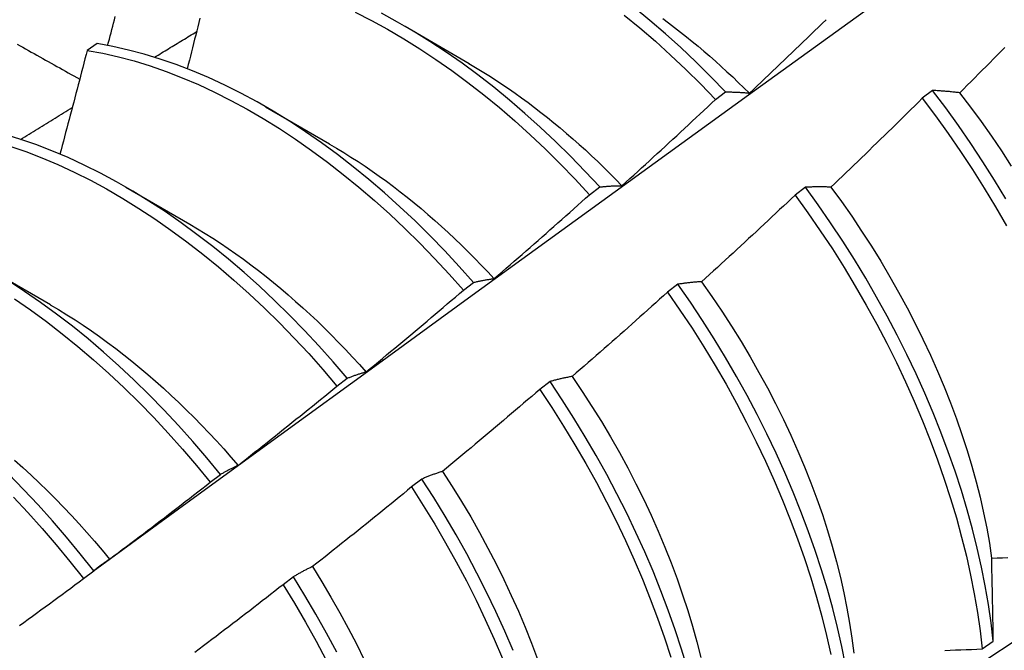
# Model space of a CAD drawing. Header units: inches. Extents: x 16 to 193, y 16 to 114.
# Tile 66 of 87: x 172.697 to 172.942, y 68.188 to 68.345. Entities that reach past the tile are written whole.
import ezdxf

# ---------------------------------------------------------------- set-up
doc = ezdxf.new("R2010")
doc.units = ezdxf.units.IN
doc.header["$MEASUREMENT"] = 0
doc.layers.add('Visible Edges(ANSI)', color=7, linetype='Continuous', lineweight=25)

msp = doc.modelspace()

# ---------------------------------------------------------------- linework, layer by layer
at = {"layer": 'Visible Edges(ANSI)'}
for p, q in [((172.79267, 68.34365), (172.80862, 68.33442)), ((172.71592, 68.33933), (172.71341, 68.33766)), ((172.87007, 68.3254), (172.8726, 68.32731)), ((172.92422, 68.32766), (172.92166, 68.32571)), ((172.75787, 68.32361), (172.77382, 68.31438)), ((172.72307, 68.30357), (172.73902, 68.29434)), ((172.83867, 68.30169), (172.84121, 68.30361)), ((172.8925, 68.30354), (172.88993, 68.30159)), ((172.68827, 68.28353), (172.70422, 68.2743)), ((172.80721, 68.27789), (172.80975, 68.27982)), ((172.8607, 68.27936), (172.85813, 68.27741)), ((172.77569, 68.25401), (172.77824, 68.25594)), ((172.82883, 68.25512), (172.82625, 68.25316)), ((172.74411, 68.23004), (172.74666, 68.23198)), ((172.79688, 68.23082), (172.79429, 68.22885)), ((172.71246, 68.206), (172.71502, 68.20795)), ((172.76485, 68.20647), (172.76225, 68.2045)), ((172.93658, 68.18849), (172.93936, 68.19045))]:
    msp.add_line(p, q, dxfattribs=at)
at = {"layer": 'Visible Edges(ANSI)', "flags": 128}
for points in [[(172.71492, 68.20788), (172.73834, 68.22495), (172.76174, 68.24199), (172.78511, 68.25899), (172.80845, 68.27595), (172.83176, 68.29287), (172.85505, 68.30975), (172.87832, 68.32658), (172.90156, 68.34337), (172.92479, 68.36012), (172.94799, 68.37681), (172.97117, 68.39347), (172.99434, 68.41007), (173.01749, 68.42662), (173.04063, 68.44312), (173.06375, 68.45957)], [(172.83573, 68.11895), (172.85803, 68.13349), (172.88029, 68.14805), (172.90251, 68.16266), (172.92469, 68.17729), (172.94682, 68.19195), (172.96892, 68.20664), (172.99097, 68.22136), (173.01299, 68.23611), (173.03497, 68.25088), (173.0569, 68.26568), (173.0788, 68.2805), (173.10065, 68.29535), (173.12247, 68.31022), (173.14424, 68.32511), (173.16598, 68.34002), (173.18768, 68.35494), (173.20933, 68.36989), (173.23095, 68.38486), (173.25253, 68.39984), (173.27406, 68.41483), (173.29556, 68.42984), (173.31702, 68.44487), (173.33844, 68.4599)], [(172.78022, 68.34716), (172.78427, 68.34512), (172.78831, 68.34291), (172.79234, 68.34056), (172.79637, 68.33806), (172.80038, 68.33541), (172.80437, 68.33261), (172.80834, 68.32968), (172.81228, 68.32661), (172.81618, 68.32341), (172.82005, 68.32009), (172.82388, 68.31664), (172.82765, 68.31307), (172.83138, 68.30938), (172.83505, 68.30559), (172.83867, 68.30169)], [(172.84121, 68.30361), (172.83759, 68.3075), (172.83391, 68.31129), (172.83018, 68.31496), (172.8264, 68.31852), (172.82257, 68.32196), (172.8187, 68.32528), (172.81479, 68.32847), (172.81085, 68.33153), (172.80688, 68.33445), (172.80289, 68.33723), (172.79887, 68.33987), (172.79485, 68.34236), (172.79081, 68.34471), (172.78677, 68.3469)], [(172.84731, 68.34647), (172.85121, 68.34326), (172.85508, 68.33993), (172.8589, 68.33647), (172.86268, 68.33289), (172.8664, 68.3292), (172.87007, 68.3254)], [(172.8726, 68.32731), (172.86893, 68.3311), (172.8652, 68.33479), (172.86142, 68.33835), (172.8576, 68.3418), (172.85373, 68.34513), (172.84982, 68.34832)], [(172.7185, 68.33888), (172.71871, 68.33968), (172.71893, 68.34048), (172.71914, 68.34127), (172.71935, 68.34207), (172.71956, 68.34287), (172.71977, 68.34367), (172.71998, 68.34446), (172.72019, 68.34526), (172.7204, 68.34606)], [(172.74151, 68.34566), (172.74125, 68.34461), (172.74099, 68.34356), (172.74073, 68.34251), (172.74047, 68.34147), (172.7402, 68.34042), (172.73994, 68.33937), (172.73968, 68.33832), (172.73941, 68.33728), (172.73915, 68.33623), (172.73889, 68.33518), (172.73862, 68.33413), (172.73835, 68.33309)], [(172.85692, 68.34559), (172.8584, 68.34449), (172.85988, 68.34337), (172.86136, 68.34223), (172.86283, 68.34106), (172.86429, 68.33988), (172.86575, 68.33868), (172.8672, 68.33745), (172.86865, 68.33621), (172.87009, 68.33494), (172.87152, 68.33366), (172.87295, 68.33235), (172.87437, 68.33103), (172.87577, 68.32969), (172.87718, 68.32834), (172.87857, 68.32696)], [(172.87858, 68.32701), (172.87955, 68.32792), (172.8805, 68.32882), (172.88146, 68.32973), (172.88242, 68.33064), (172.88338, 68.33155), (172.88433, 68.33246), (172.88529, 68.33338), (172.88625, 68.33429), (172.8872, 68.3352), (172.88815, 68.33612), (172.88911, 68.33703), (172.89006, 68.33795), (172.89101, 68.33887), (172.89196, 68.33979), (172.89291, 68.34071), (172.89386, 68.34163), (172.8948, 68.34255), (172.89575, 68.34347), (172.8967, 68.34439), (172.89764, 68.34531)], [(172.73021, 68.33595), (172.73064, 68.33621), (172.73108, 68.33648), (172.73152, 68.33675), (172.73195, 68.33701), (172.73239, 68.33728), (172.73283, 68.33754), (172.73326, 68.33781), (172.7337, 68.33808), (172.73413, 68.33834), (172.73457, 68.33861), (172.73501, 68.33887), (172.73544, 68.33914), (172.73588, 68.3394), (172.73632, 68.33967), (172.73675, 68.33994), (172.73719, 68.3402), (172.73763, 68.34047), (172.73806, 68.34073), (172.7385, 68.341), (172.73893, 68.34126), (172.73937, 68.34153), (172.73981, 68.34179), (172.74024, 68.34206), (172.74068, 68.34233)], [(172.69595, 68.33921), (172.69665, 68.33881), (172.69736, 68.33842), (172.69806, 68.33802), (172.69876, 68.33763), (172.69947, 68.33723), (172.70018, 68.33684), (172.70088, 68.33644), (172.70159, 68.33604), (172.7023, 68.33565), (172.70301, 68.33525), (172.70371, 68.33485), (172.70442, 68.33446), (172.70513, 68.33406), (172.70584, 68.33366), (172.70655, 68.33327), (172.70726, 68.33287), (172.70798, 68.33247), (172.70869, 68.33208), (172.7094, 68.33168), (172.71011, 68.33128), (172.71083, 68.33088), (172.71154, 68.33048)], [(172.80975, 68.27982), (172.80619, 68.2838), (172.80257, 68.28769), (172.79889, 68.29147), (172.79516, 68.29514), (172.79137, 68.29869), (172.78754, 68.30213), (172.78367, 68.30544), (172.77976, 68.30862), (172.77582, 68.31167), (172.77184, 68.31458), (172.76785, 68.31735), (172.76384, 68.31998), (172.75981, 68.32247), (172.75577, 68.3248), (172.75173, 68.32698), (172.74769, 68.32901), (172.74365, 68.33087), (172.73963, 68.33258), (172.73561, 68.33412), (172.73162, 68.3355), (172.72765, 68.33671), (172.72371, 68.33775), (172.7198, 68.33863), (172.71592, 68.33933)], [(172.71341, 68.33766), (172.71313, 68.33659), (172.71285, 68.33551), (172.71257, 68.33443), (172.71229, 68.33336), (172.71201, 68.33228), (172.71173, 68.3312), (172.71145, 68.33013), (172.71117, 68.32905), (172.71088, 68.32797), (172.7106, 68.3269), (172.71032, 68.32582), (172.71004, 68.32474), (172.70975, 68.32366), (172.70947, 68.32259), (172.70918, 68.32151), (172.7089, 68.32043), (172.70861, 68.31936), (172.70832, 68.31828), (172.70803, 68.3172), (172.70775, 68.31612), (172.70746, 68.31505), (172.70717, 68.31397), (172.70688, 68.31289), (172.70659, 68.31181)], [(172.71341, 68.33766), (172.71728, 68.33695), (172.72119, 68.33606), (172.72514, 68.33501), (172.72911, 68.33378), (172.73311, 68.33239), (172.73712, 68.33084), (172.74115, 68.32912), (172.74519, 68.32724), (172.74923, 68.3252), (172.75327, 68.32301), (172.7573, 68.32067), (172.76133, 68.31817), (172.76534, 68.31553), (172.76934, 68.31274), (172.7733, 68.30982), (172.77725, 68.30676), (172.78115, 68.30357), (172.78502, 68.30025), (172.78885, 68.29681), (172.79263, 68.29324), (172.79636, 68.28957), (172.80004, 68.28578), (172.80366, 68.28188), (172.80721, 68.27789)], [(172.94221, 68.33836), (172.94128, 68.33742), (172.94034, 68.33648), (172.93941, 68.33553), (172.93848, 68.33459), (172.93755, 68.33365), (172.93661, 68.33271), (172.93568, 68.33177), (172.93474, 68.33083), (172.9338, 68.3299), (172.93287, 68.32896), (172.93193, 68.32802), (172.93099, 68.32709)], [(172.80861, 68.33437), (172.81026, 68.33339), (172.8119, 68.3324), (172.81355, 68.33137), (172.81519, 68.33031), (172.81683, 68.32923), (172.81846, 68.32812), (172.82009, 68.32699), (172.82172, 68.32583), (172.82334, 68.32464), (172.82495, 68.32342), (172.82656, 68.32219), (172.82816, 68.32092), (172.82976, 68.31963), (172.83135, 68.31832), (172.83293, 68.31698), (172.83451, 68.31562), (172.83607, 68.31424), (172.83763, 68.31283), (172.83918, 68.3114), (172.84071, 68.30995), (172.84224, 68.30847), (172.84376, 68.30698), (172.84526, 68.30546), (172.84676, 68.30392)], [(172.8726, 68.32731), (172.87285, 68.32731), (172.87309, 68.32731), (172.87333, 68.32731), (172.87358, 68.3273), (172.87382, 68.3273), (172.87406, 68.32729), (172.87431, 68.32728), (172.87456, 68.32728), (172.8748, 68.32727), (172.87505, 68.32726), (172.8753, 68.32725), (172.87555, 68.32723), (172.8758, 68.32722), (172.87605, 68.32721), (172.8763, 68.32719), (172.87655, 68.32718), (172.8768, 68.32716), (172.87706, 68.32714), (172.87731, 68.32712), (172.87756, 68.3271), (172.87782, 68.32708), (172.87807, 68.32706), (172.87833, 68.32703), (172.87858, 68.32701)], [(172.93099, 68.32709), (172.9307, 68.32712), (172.93041, 68.32716), (172.93012, 68.32719), (172.92983, 68.32722), (172.92954, 68.32725), (172.92926, 68.32728), (172.92897, 68.32731), (172.92869, 68.32734), (172.9284, 68.32737), (172.92812, 68.32739), (172.92783, 68.32742), (172.92755, 68.32744), (172.92727, 68.32746), (172.92699, 68.32749), (172.92671, 68.32751), (172.92643, 68.32753), (172.92615, 68.32755), (172.92587, 68.32757), (172.92559, 68.32758), (172.92532, 68.3276), (172.92504, 68.32762), (172.92477, 68.32763), (172.92449, 68.32764), (172.92422, 68.32766)], [(172.94251, 68.30064), (172.93969, 68.30529), (172.93678, 68.30989), (172.93377, 68.31443), (172.93067, 68.31891), (172.92749, 68.32332), (172.92422, 68.32766)], [(172.93097, 68.32705), (172.93367, 68.32352), (172.93631, 68.31992), (172.93889, 68.31628), (172.94139, 68.31258), (172.94382, 68.30884)], [(172.84676, 68.30393), (172.84774, 68.30482), (172.84872, 68.3057), (172.8497, 68.30659), (172.85068, 68.30747), (172.85165, 68.30836), (172.85263, 68.30925), (172.85361, 68.31014), (172.85458, 68.31103), (172.85555, 68.31192), (172.85653, 68.31282), (172.8575, 68.31371), (172.85847, 68.3146), (172.85944, 68.3155), (172.86041, 68.31639), (172.86138, 68.31729), (172.86235, 68.31819), (172.86332, 68.31909), (172.86428, 68.31999), (172.86525, 68.32089), (172.86621, 68.32179), (172.86718, 68.32269), (172.86814, 68.32359), (172.86911, 68.3245), (172.87007, 68.3254)], [(172.92166, 68.32571), (172.92071, 68.32478), (172.91977, 68.32385), (172.91883, 68.32292), (172.91788, 68.32199), (172.91694, 68.32106), (172.91599, 68.32013), (172.91505, 68.31921), (172.9141, 68.31828), (172.91315, 68.31735), (172.9122, 68.31643), (172.91125, 68.31551), (172.9103, 68.31458), (172.90935, 68.31366), (172.9084, 68.31274), (172.90745, 68.31182), (172.9065, 68.3109), (172.90554, 68.30998), (172.90459, 68.30907), (172.90363, 68.30815), (172.90268, 68.30723), (172.90172, 68.30632), (172.90076, 68.3054), (172.8998, 68.30449), (172.89884, 68.30358)], [(172.92166, 68.32571), (172.92492, 68.32137), (172.9281, 68.31696), (172.93119, 68.31247), (172.93419, 68.30793), (172.9371, 68.30332), (172.93991, 68.29866), (172.94262, 68.29396)], [(172.69678, 68.31547), (172.69731, 68.3158), (172.69785, 68.31613), (172.69839, 68.31646), (172.69893, 68.31679), (172.69946, 68.31713), (172.7, 68.31746), (172.70054, 68.31779), (172.70108, 68.31812), (172.70161, 68.31845), (172.70215, 68.31878), (172.70269, 68.31911), (172.70323, 68.31944), (172.70376, 68.31977), (172.7043, 68.3201), (172.70484, 68.32043), (172.70538, 68.32076), (172.70592, 68.32109), (172.70645, 68.32142), (172.70699, 68.32175), (172.70753, 68.32208), (172.70807, 68.32241), (172.7086, 68.32274), (172.70914, 68.32307), (172.70968, 68.3234)], [(172.77824, 68.25594), (172.77474, 68.26002), (172.77118, 68.264), (172.76756, 68.26788), (172.76388, 68.27165), (172.76014, 68.27531), (172.75635, 68.27886), (172.75251, 68.28229), (172.74864, 68.28559), (172.74473, 68.28876), (172.74078, 68.2918), (172.73681, 68.29471), (172.73281, 68.29747), (172.7288, 68.3001), (172.72477, 68.30257), (172.72073, 68.3049), (172.71669, 68.30707), (172.71265, 68.30908), (172.70862, 68.31094), (172.70459, 68.31264), (172.70058, 68.31417), (172.69659, 68.31554), (172.69262, 68.31674)], [(172.69408, 68.31382), (172.69807, 68.31244), (172.70208, 68.31089), (172.70611, 68.30919), (172.71015, 68.30732), (172.71419, 68.30529), (172.71823, 68.30311), (172.72227, 68.30077), (172.72629, 68.29828), (172.73031, 68.29565), (172.7343, 68.29287), (172.73827, 68.28996), (172.74221, 68.28691), (172.74612, 68.28372), (172.75, 68.28041), (172.75383, 68.27697), (172.75761, 68.27342), (172.76135, 68.26975), (172.76502, 68.26597), (172.76864, 68.26208), (172.7722, 68.25809), (172.77569, 68.25401)], [(172.77382, 68.31432), (172.77561, 68.31327), (172.77739, 68.31219), (172.77917, 68.31108), (172.78094, 68.30993), (172.78272, 68.30876), (172.78448, 68.30755), (172.78624, 68.30631), (172.788, 68.30504), (172.78975, 68.30373), (172.79149, 68.3024), (172.79322, 68.30104), (172.79495, 68.29964), (172.79667, 68.29822), (172.79838, 68.29677), (172.80008, 68.29528), (172.80177, 68.29377), (172.80345, 68.29224), (172.80511, 68.29067), (172.80677, 68.28908), (172.80842, 68.28746), (172.81005, 68.28582), (172.81167, 68.28416), (172.81327, 68.28246), (172.81487, 68.28075)], [(172.84121, 68.30361), (172.84143, 68.30363), (172.84166, 68.30366), (172.84188, 68.30368), (172.84211, 68.3037), (172.84233, 68.30373), (172.84256, 68.30375), (172.84279, 68.30376), (172.84302, 68.30378), (172.84325, 68.3038), (172.84348, 68.30382), (172.84371, 68.30383), (172.84394, 68.30385), (172.84417, 68.30386), (172.84441, 68.30387), (172.84464, 68.30388), (172.84487, 68.30389), (172.84511, 68.3039), (172.84534, 68.30391), (172.84558, 68.30391), (172.84581, 68.30392), (172.84605, 68.30392), (172.84629, 68.30393), (172.84652, 68.30393), (172.84676, 68.30393)], [(172.89884, 68.30358), (172.89857, 68.30359), (172.8983, 68.3036), (172.89803, 68.3036), (172.89776, 68.30361), (172.89749, 68.30362), (172.89722, 68.30362), (172.89695, 68.30363), (172.89668, 68.30363), (172.89641, 68.30363), (172.89615, 68.30363), (172.89588, 68.30363), (172.89562, 68.30363), (172.89535, 68.30363), (172.89509, 68.30363), (172.89483, 68.30362), (172.89457, 68.30362), (172.8943, 68.30361), (172.89404, 68.3036), (172.89378, 68.3036), (172.89352, 68.30359), (172.89327, 68.30358), (172.89301, 68.30357), (172.89275, 68.30356), (172.8925, 68.30354)], [(172.93936, 68.19045), (172.93883, 68.19496), (172.93817, 68.19954), (172.93737, 68.20417), (172.93644, 68.20885), (172.93537, 68.21357), (172.93418, 68.21833), (172.93286, 68.22312), (172.93141, 68.22794), (172.92983, 68.23278), (172.92813, 68.23763), (172.9263, 68.24248), (172.92436, 68.24734), (172.92229, 68.2522), (172.92011, 68.25704), (172.91782, 68.26186), (172.91541, 68.26667), (172.91289, 68.27144), (172.91027, 68.27618), (172.90755, 68.28088), (172.90472, 68.28553), (172.9018, 68.29012), (172.89879, 68.29466), (172.89569, 68.29914), (172.8925, 68.30354)], [(172.89884, 68.30357), (172.90147, 68.29998), (172.90404, 68.29633), (172.90653, 68.29263), (172.90895, 68.28888), (172.9113, 68.28509), (172.91356, 68.28126), (172.91575, 68.2774), (172.91786, 68.27351), (172.91988, 68.26959), (172.92182, 68.26566), (172.92367, 68.26171), (172.92543, 68.25775), (172.9271, 68.25378), (172.92868, 68.24982), (172.93016, 68.24586), (172.93155, 68.2419), (172.93283, 68.23796), (172.93402, 68.23404), (172.9351, 68.23014), (172.93607, 68.22627), (172.93694, 68.22243), (172.93771, 68.21862), (172.93837, 68.21485), (172.93892, 68.21113)], [(172.8149, 68.28078), (172.8159, 68.28164), (172.81689, 68.2825), (172.81789, 68.28336), (172.81889, 68.28423), (172.81988, 68.28509), (172.82088, 68.28596), (172.82187, 68.28682), (172.82287, 68.28769), (172.82386, 68.28856), (172.82485, 68.28943), (172.82584, 68.2903), (172.82684, 68.29117), (172.82783, 68.29204), (172.82881, 68.29291), (172.8298, 68.29379), (172.83079, 68.29466), (172.83178, 68.29554), (172.83276, 68.29641), (172.83375, 68.29729), (172.83473, 68.29817), (172.83572, 68.29905), (172.8367, 68.29993), (172.83768, 68.30081), (172.83867, 68.30169)], [(172.88993, 68.30159), (172.88897, 68.30068), (172.888, 68.29977), (172.88704, 68.29887), (172.88608, 68.29796), (172.88511, 68.29705), (172.88415, 68.29615), (172.88318, 68.29525), (172.88221, 68.29434), (172.88124, 68.29344), (172.88027, 68.29254), (172.8793, 68.29164), (172.87833, 68.29074), (172.87736, 68.28984), (172.87639, 68.28894), (172.87542, 68.28804), (172.87445, 68.28715), (172.87347, 68.28625), (172.8725, 68.28536), (172.87152, 68.28447), (172.87055, 68.28357), (172.86957, 68.28268), (172.86859, 68.28179), (172.86761, 68.2809), (172.86663, 68.28001)], [(172.88993, 68.30159), (172.89311, 68.29718), (172.89621, 68.2927), (172.89922, 68.28816), (172.90213, 68.28356), (172.90495, 68.2789), (172.90766, 68.2742), (172.91028, 68.26946), (172.91279, 68.26468), (172.91518, 68.25988), (172.91747, 68.25505), (172.91964, 68.25021), (172.9217, 68.24535), (172.92363, 68.2405), (172.92545, 68.23564), (172.92714, 68.23079), (172.92871, 68.22595), (172.93015, 68.22114), (172.93146, 68.21635), (172.93265, 68.21159), (172.9337, 68.20687), (172.93462, 68.2022), (172.93541, 68.19757), (172.93606, 68.193), (172.93658, 68.18849)], [(172.73903, 68.29432), (172.74094, 68.29319), (172.74286, 68.29203), (172.74477, 68.29082), (172.74668, 68.28957), (172.74858, 68.28829), (172.75048, 68.28697), (172.75237, 68.28561), (172.75425, 68.28421), (172.75613, 68.28278), (172.758, 68.28131), (172.75986, 68.27981), (172.76171, 68.27828), (172.76355, 68.27671), (172.76538, 68.27511), (172.7672, 68.27348), (172.76901, 68.27182), (172.7708, 68.27013), (172.77258, 68.26841), (172.77435, 68.26666), (172.7761, 68.26488), (172.77784, 68.26307), (172.77957, 68.26124), (172.78127, 68.25938), (172.78296, 68.2575)], [(172.74666, 68.23198), (172.74323, 68.23615), (172.73974, 68.24022), (172.73617, 68.24419), (172.73254, 68.24806), (172.72886, 68.25183), (172.72512, 68.25549), (172.72132, 68.25903), (172.71749, 68.26245), (172.71361, 68.26574), (172.7097, 68.26891), (172.70575, 68.27194), (172.70177, 68.27484), (172.69778, 68.2776), (172.69376, 68.28021)], [(172.80975, 68.27982), (172.80996, 68.27987), (172.81017, 68.27992), (172.81038, 68.27997), (172.81059, 68.28002), (172.8108, 68.28007), (172.81101, 68.28011), (172.81122, 68.28016), (172.81143, 68.2802), (172.81164, 68.28025), (172.81185, 68.28029), (172.81207, 68.28033), (172.81228, 68.28037), (172.8125, 68.28041), (172.81271, 68.28045), (172.81293, 68.28049), (172.81314, 68.28052), (172.81336, 68.28056), (172.81358, 68.28059), (172.8138, 68.28063), (172.81402, 68.28066), (172.81424, 68.28069), (172.81446, 68.28072), (172.81468, 68.28075), (172.8149, 68.28078)], [(172.78298, 68.25754), (172.784, 68.25838), (172.78502, 68.25922), (172.78603, 68.26006), (172.78705, 68.2609), (172.78806, 68.26174), (172.78908, 68.26258), (172.79009, 68.26342), (172.7911, 68.26427), (172.79212, 68.26511), (172.79313, 68.26596), (172.79414, 68.2668), (172.79515, 68.26765), (172.79616, 68.2685), (172.79717, 68.26935), (172.79817, 68.2702), (172.79918, 68.27105), (172.80019, 68.2719), (172.80119, 68.27275), (172.8022, 68.27361), (172.8032, 68.27446), (172.8042, 68.27532), (172.80521, 68.27618), (172.80621, 68.27703), (172.80721, 68.27789)], [(172.86663, 68.28001), (172.86638, 68.28), (172.86612, 68.27998), (172.86587, 68.27996), (172.86562, 68.27994), (172.86536, 68.27992), (172.86511, 68.2799), (172.86486, 68.27988), (172.86461, 68.27986), (172.86436, 68.27983), (172.86411, 68.27981), (172.86386, 68.27978), (172.86362, 68.27976), (172.86337, 68.27973), (172.86312, 68.2797), (172.86288, 68.27967), (172.86263, 68.27964), (172.86239, 68.27961), (172.86215, 68.27958), (172.8619, 68.27954), (172.86166, 68.27951), (172.86142, 68.27947), (172.86118, 68.27944), (172.86094, 68.2794), (172.8607, 68.27936)], [(172.90252, 68.18441), (172.90158, 68.18909), (172.90051, 68.19381), (172.89931, 68.19858), (172.89798, 68.20337), (172.89652, 68.20819), (172.89493, 68.21303), (172.89323, 68.21788), (172.89139, 68.22273), (172.88944, 68.22759), (172.88737, 68.23244), (172.88518, 68.23729), (172.88288, 68.24211), (172.88047, 68.24691), (172.87794, 68.25168), (172.87532, 68.25642), (172.87259, 68.26111), (172.86976, 68.26576), (172.86683, 68.27036), (172.86381, 68.27489), (172.8607, 68.27936)], [(172.8666, 68.28), (172.86916, 68.27634), (172.87166, 68.27264), (172.87409, 68.26889), (172.87645, 68.2651), (172.87872, 68.26127), (172.88092, 68.25741), (172.88304, 68.25353), (172.88507, 68.24962), (172.88701, 68.24569), (172.88887, 68.24174), (172.89063, 68.23779), (172.8923, 68.23383), (172.89388, 68.22987), (172.89535, 68.22591), (172.89673, 68.22196), (172.898, 68.21802), (172.89918, 68.2141), (172.90025, 68.2102), (172.90122, 68.20632), (172.90209, 68.20247), (172.90286, 68.19866), (172.90353, 68.19489), (172.90409, 68.19116), (172.90455, 68.18747)], [(172.69527, 68.27577), (172.69927, 68.273), (172.70324, 68.2701), (172.70718, 68.26705), (172.71109, 68.26388), (172.71497, 68.26057), (172.7188, 68.25714), (172.72259, 68.25359), (172.72633, 68.24993), (172.73001, 68.24615), (172.73363, 68.24227), (172.73719, 68.23829), (172.74069, 68.23421), (172.74411, 68.23004)], [(172.85813, 68.27741), (172.85715, 68.27652), (172.85616, 68.27563), (172.85518, 68.27475), (172.8542, 68.27387), (172.85321, 68.27298), (172.85222, 68.2721), (172.85124, 68.27122), (172.85025, 68.27034), (172.84926, 68.26946), (172.84827, 68.26859), (172.84729, 68.26771), (172.8463, 68.26683), (172.8453, 68.26596), (172.84431, 68.26508), (172.84332, 68.26421), (172.84233, 68.26334), (172.84133, 68.26247), (172.84034, 68.2616), (172.83934, 68.26073), (172.83835, 68.25986), (172.83735, 68.25899), (172.83636, 68.25812), (172.83536, 68.25726), (172.83436, 68.25639)], [(172.85813, 68.27741), (172.86123, 68.27293), (172.86424, 68.26839), (172.86716, 68.26379), (172.86999, 68.25914), (172.87271, 68.25444), (172.87533, 68.2497), (172.87784, 68.24493), (172.88025, 68.24013), (172.88254, 68.2353), (172.88472, 68.23046), (172.88678, 68.2256), (172.88872, 68.22074), (172.89055, 68.21589), (172.89225, 68.21104), (172.89382, 68.2062), (172.89527, 68.20138), (172.89659, 68.19659), (172.89778, 68.19183), (172.89884, 68.18711)], [(172.70421, 68.27427), (172.70627, 68.27305), (172.70832, 68.27179), (172.71037, 68.27049), (172.71241, 68.26914), (172.71445, 68.26775), (172.71648, 68.26632), (172.7185, 68.26484), (172.72052, 68.26333), (172.72253, 68.26178), (172.72453, 68.26019), (172.72651, 68.25856), (172.72849, 68.25689), (172.73045, 68.25519), (172.7324, 68.25345), (172.73434, 68.25167), (172.73626, 68.24986), (172.73817, 68.24802), (172.74006, 68.24614), (172.74193, 68.24423), (172.74379, 68.24229), (172.74562, 68.24032), (172.74744, 68.23832), (172.74924, 68.23629), (172.75101, 68.23423)], [(172.77824, 68.25594), (172.77843, 68.25602), (172.77862, 68.2561), (172.77881, 68.25617), (172.77901, 68.25625), (172.7792, 68.25633), (172.77939, 68.2564), (172.77959, 68.25647), (172.77978, 68.25654), (172.77998, 68.25661), (172.78017, 68.25668), (172.78037, 68.25675), (172.78057, 68.25682), (172.78077, 68.25689), (172.78097, 68.25695), (172.78116, 68.25702), (172.78136, 68.25708), (172.78156, 68.25714), (172.78177, 68.2572), (172.78197, 68.25726), (172.78217, 68.25732), (172.78237, 68.25738), (172.78257, 68.25743), (172.78278, 68.25749), (172.78298, 68.25754)], [(172.83436, 68.25639), (172.83412, 68.25635), (172.83388, 68.25631), (172.83365, 68.25626), (172.83341, 68.25622), (172.83317, 68.25617), (172.83294, 68.25613), (172.83271, 68.25608), (172.83247, 68.25603), (172.83224, 68.25598), (172.83201, 68.25593), (172.83178, 68.25588), (172.83155, 68.25583), (172.83132, 68.25577), (172.83109, 68.25572), (172.83086, 68.25566), (172.83063, 68.25561), (172.8304, 68.25555), (172.83018, 68.25549), (172.82995, 68.25543), (172.82972, 68.25537), (172.8295, 68.25531), (172.82927, 68.25525), (172.82905, 68.25518), (172.82883, 68.25512)], [(172.83433, 68.25636), (172.83684, 68.25266), (172.83927, 68.24892), (172.84163, 68.24514), (172.84391, 68.24132), (172.84611, 68.23746), (172.84822, 68.23358), (172.85025, 68.22967), (172.85218, 68.22574), (172.85403, 68.2218), (172.85579, 68.21784), (172.85745, 68.21388), (172.85902, 68.20991), (172.86049, 68.20595), (172.86187, 68.202), (172.86315, 68.19805), (172.86433, 68.19413), (172.86542, 68.19022), (172.8664, 68.18634)], [(172.75102, 68.23424), (172.75205, 68.23505), (172.75309, 68.23587), (172.75412, 68.23668), (172.75516, 68.2375), (172.75619, 68.23831), (172.75722, 68.23913), (172.75826, 68.23995), (172.75929, 68.24077), (172.76032, 68.24159), (172.76135, 68.24241), (172.76238, 68.24323), (172.7634, 68.24406), (172.76443, 68.24488), (172.76546, 68.24571), (172.76649, 68.24653), (172.76751, 68.24736), (172.76854, 68.24819), (172.76956, 68.24901), (172.77058, 68.24984), (172.77161, 68.25068), (172.77263, 68.25151), (172.77365, 68.25234), (172.77467, 68.25317), (172.77569, 68.25401)], [(172.82625, 68.25316), (172.82525, 68.2523), (172.82425, 68.25143), (172.82324, 68.25057), (172.82224, 68.24972), (172.82124, 68.24886), (172.82023, 68.248), (172.81922, 68.24714), (172.81822, 68.24629), (172.81721, 68.24543), (172.8162, 68.24458), (172.81519, 68.24373), (172.81418, 68.24287), (172.81317, 68.24202), (172.81216, 68.24117), (172.81115, 68.24032), (172.81014, 68.23948), (172.80913, 68.23863), (172.80811, 68.23778), (172.8071, 68.23694), (172.80608, 68.23609), (172.80507, 68.23525), (172.80405, 68.23441), (172.80303, 68.23356), (172.80202, 68.23272)], [(172.82625, 68.25316), (172.82927, 68.24862), (172.83219, 68.24403), (172.83502, 68.23938), (172.83775, 68.23468), (172.84038, 68.22995), (172.8429, 68.22517), (172.84531, 68.22037), (172.84761, 68.21555), (172.84979, 68.21071), (172.85186, 68.20585), (172.85381, 68.20099), (172.85564, 68.19614), (172.85735, 68.19129), (172.85893, 68.18645)], [(172.8631, 68.18362), (172.86163, 68.18843), (172.86004, 68.19327), (172.85832, 68.19812), (172.85648, 68.20298), (172.85452, 68.20784), (172.85244, 68.21269), (172.85025, 68.21753), (172.84794, 68.22236), (172.84552, 68.22716), (172.84299, 68.23193), (172.84036, 68.23666), (172.83762, 68.24135), (172.83479, 68.246), (172.83185, 68.25059), (172.82883, 68.25512)], [(172.69526, 68.23553), (172.69734, 68.23369), (172.6994, 68.2318), (172.70145, 68.22987), (172.70348, 68.2279), (172.70549, 68.22589), (172.70748, 68.22385), (172.70945, 68.22176), (172.7114, 68.21965), (172.71332, 68.21749), (172.71523, 68.21531), (172.71711, 68.21309), (172.71896, 68.21085)], [(172.74666, 68.23198), (172.74684, 68.23209), (172.74701, 68.23219), (172.74719, 68.2323), (172.74737, 68.2324), (172.74754, 68.2325), (172.74772, 68.23261), (172.7479, 68.23271), (172.74808, 68.2328), (172.74826, 68.2329), (172.74844, 68.233), (172.74862, 68.23309), (172.7488, 68.23319), (172.74898, 68.23328), (172.74916, 68.23338), (172.74935, 68.23347), (172.74953, 68.23356), (172.74971, 68.23365), (172.7499, 68.23373), (172.75008, 68.23382), (172.75027, 68.23391), (172.75045, 68.23399), (172.75064, 68.23408), (172.75083, 68.23416), (172.75102, 68.23424)], [(172.71502, 68.20795), (172.71166, 68.21219), (172.70823, 68.21635), (172.70473, 68.22042), (172.70116, 68.22439), (172.69753, 68.22825), (172.69384, 68.23201)], [(172.80202, 68.23272), (172.80179, 68.23266), (172.80157, 68.23259), (172.80135, 68.23252), (172.80113, 68.23245), (172.80091, 68.23237), (172.8007, 68.2323), (172.80048, 68.23223), (172.80026, 68.23215), (172.80005, 68.23208), (172.79983, 68.232), (172.79961, 68.23192), (172.7994, 68.23184), (172.79919, 68.23176), (172.79897, 68.23168), (172.79876, 68.2316), (172.79855, 68.23152), (172.79834, 68.23143), (172.79813, 68.23135), (172.79792, 68.23126), (172.79771, 68.23118), (172.7975, 68.23109), (172.79729, 68.231), (172.79708, 68.23091), (172.79688, 68.23082)], [(172.80201, 68.23272), (172.80443, 68.22898), (172.80678, 68.22519), (172.80906, 68.22137), (172.81125, 68.21751), (172.81335, 68.21362), (172.81538, 68.20971), (172.81732, 68.20577), (172.81917, 68.20183), (172.82093, 68.19787), (172.8226, 68.1939), (172.82418, 68.18993), (172.82567, 68.18597)], [(172.719, 68.21087), (172.72005, 68.21165), (172.7211, 68.21244), (172.72216, 68.21323), (172.72321, 68.21402), (172.72426, 68.21482), (172.72531, 68.21561), (172.72636, 68.2164), (172.72741, 68.2172), (172.72846, 68.21799), (172.72951, 68.21879), (172.73056, 68.21959), (172.7316, 68.22039), (172.73265, 68.22119), (172.73369, 68.22199), (172.73474, 68.22279), (172.73578, 68.22359), (172.73683, 68.22439), (172.73787, 68.2252), (172.73891, 68.226), (172.73995, 68.22681), (172.74099, 68.22762), (172.74203, 68.22842), (172.74307, 68.22923), (172.74411, 68.23004)], [(172.79429, 68.22885), (172.79327, 68.22802), (172.79225, 68.22718), (172.79123, 68.22634), (172.79021, 68.22551), (172.78918, 68.22467), (172.78816, 68.22384), (172.78713, 68.22301), (172.78611, 68.22218), (172.78508, 68.22135), (172.78405, 68.22052), (172.78303, 68.21969), (172.782, 68.21886), (172.78097, 68.21804), (172.77994, 68.21721), (172.77891, 68.21639), (172.77788, 68.21556), (172.77685, 68.21474), (172.77581, 68.21392), (172.77478, 68.2131), (172.77375, 68.21228), (172.77271, 68.21146), (172.77168, 68.21064), (172.77064, 68.20983), (172.7696, 68.20901)], [(172.79429, 68.22885), (172.79722, 68.22426), (172.80006, 68.21962), (172.80279, 68.21492), (172.80542, 68.21019), (172.80795, 68.20542), (172.81037, 68.20062), (172.81268, 68.1958), (172.81487, 68.19095), (172.81695, 68.1861)], [(172.8196, 68.18809), (172.81752, 68.19294), (172.81532, 68.19778), (172.813, 68.2026), (172.81057, 68.2074), (172.80804, 68.21217), (172.8054, 68.2169), (172.80266, 68.22159), (172.79982, 68.22623), (172.79688, 68.23082)], [(172.69499, 68.22634), (172.69862, 68.22247), (172.70218, 68.21849), (172.70568, 68.21442), (172.70911, 68.21025), (172.71246, 68.206)], [(172.71502, 68.20795), (172.71518, 68.20808), (172.71534, 68.20822), (172.7155, 68.20835), (172.71566, 68.20848), (172.71582, 68.20861), (172.71598, 68.20874), (172.71615, 68.20887), (172.71631, 68.20899), (172.71647, 68.20912), (172.71664, 68.20924), (172.7168, 68.20936), (172.71697, 68.20949), (172.71714, 68.20961), (172.7173, 68.20973), (172.71747, 68.20985), (172.71764, 68.20996), (172.7178, 68.21008), (172.71797, 68.2102), (172.71814, 68.21031), (172.71831, 68.21042), (172.71848, 68.21054), (172.71865, 68.21065), (172.71882, 68.21076), (172.719, 68.21087)], [(172.7696, 68.20901), (172.7694, 68.20892), (172.76919, 68.20882), (172.76899, 68.20872), (172.76879, 68.20863), (172.76858, 68.20853), (172.76838, 68.20843), (172.76818, 68.20833), (172.76798, 68.20823), (172.76778, 68.20812), (172.76758, 68.20802), (172.76738, 68.20792), (172.76718, 68.20781), (172.76698, 68.2077), (172.76678, 68.2076), (172.76659, 68.20749), (172.76639, 68.20738), (172.7662, 68.20727), (172.766, 68.20716), (172.76581, 68.20704), (172.76561, 68.20693), (172.76542, 68.20682), (172.76523, 68.2067), (172.76504, 68.20658), (172.76485, 68.20647)], [(172.76956, 68.209), (172.77192, 68.20521), (172.77419, 68.20138), (172.77639, 68.19752), (172.77851, 68.19364), (172.78055, 68.18972), (172.78249, 68.18579)], [(172.93896, 68.2111), (172.94029, 68.21116), (172.94162, 68.21122), (172.94295, 68.21128)], [(172.93936, 68.19045), (172.93935, 68.19132), (172.93933, 68.19219), (172.93932, 68.19306), (172.9393, 68.19393), (172.93929, 68.19479), (172.93927, 68.19566), (172.93925, 68.19653), (172.93924, 68.19739), (172.93922, 68.19826), (172.93921, 68.19912), (172.93919, 68.19998), (172.93917, 68.20084), (172.93916, 68.2017), (172.93914, 68.20256), (172.93912, 68.20342), (172.9391, 68.20428), (172.93909, 68.20513), (172.93907, 68.20599), (172.93905, 68.20684), (172.93903, 68.2077), (172.93901, 68.20855), (172.939, 68.2094), (172.93898, 68.21025), (172.93896, 68.2111)], [(172.77563, 68.18765), (172.77309, 68.19241), (172.77044, 68.19714), (172.76769, 68.20183), (172.76485, 68.20647)], [(172.69654, 68.19433), (172.69761, 68.1951), (172.69867, 68.19587), (172.69974, 68.19665), (172.7008, 68.19742), (172.70187, 68.1982), (172.70293, 68.19897), (172.70399, 68.19975), (172.70505, 68.20053), (172.70611, 68.20131), (172.70717, 68.20209), (172.70823, 68.20287), (172.70929, 68.20365), (172.71035, 68.20444), (172.7114, 68.20522), (172.71246, 68.206)], [(172.76225, 68.2045), (172.76121, 68.20368), (172.76017, 68.20287), (172.75913, 68.20206), (172.75809, 68.20125), (172.75705, 68.20044), (172.75601, 68.19963), (172.75496, 68.19883), (172.75392, 68.19802), (172.75287, 68.19722), (172.75183, 68.19641), (172.75078, 68.19561), (172.74974, 68.19481), (172.74869, 68.19401), (172.74764, 68.19321), (172.74659, 68.19241), (172.74554, 68.19161), (172.74449, 68.19081), (172.74344, 68.19001), (172.74239, 68.18922), (172.74133, 68.18842), (172.74028, 68.18763)], [(172.76225, 68.2045), (172.76509, 68.19985), (172.76783, 68.19516), (172.77047, 68.19043), (172.77301, 68.18566)], [(172.92726, 68.18813), (172.92859, 68.18818), (172.92993, 68.18823), (172.93126, 68.18828), (172.93259, 68.18833), (172.93392, 68.18838), (172.93525, 68.18843), (172.93658, 68.18849)]]:
    msp.add_lwpolyline(points, dxfattribs=at)

doc.saveas('drawing.dxf')
